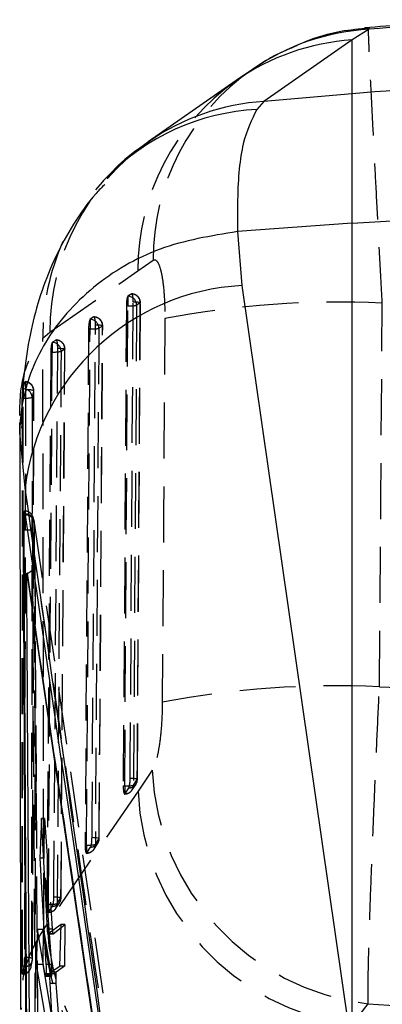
# Model space of a CAD drawing. Extents: x 29 to 520, y 22 to 419.
# Tile 13 of 14: x 485 to 498, y 351 to 384. Entities that reach past the tile are written whole.
import ezdxf

# ---------------------------------------------------------------- set-up
doc = ezdxf.new("R2010")
doc.units = 0
doc.header["$LTSCALE"] = 1.5
doc.linetypes.add('HIDDEN', pattern=[1.905, 1.27, -0.635])
doc.layers.get('0').update_dxf_attribs({"linetype": 'CONTINUOUS'})

msp = doc.modelspace()

# ---------------------------------------------------------------- linework, layer by layer
at = {"color": 7, "linetype": 'CONTINUOUS'}
for p, q in [((497.281028, 383.882862), (496.698665, 383.519028)), ((496.698665, 383.519028), (493.697108, 381.424573)), ((496.698665, 381.685604), (496.698665, 383.519028)), ((493.308051, 382.516016), (492.757023, 382.134561)), ((492.755559, 382.134658), (489.759033, 380.043757)), ((496.698665, 381.685604), (493.697108, 381.424573)), ((496.698665, 377.281357), (496.698665, 381.685604)), ((493.697108, 381.424573), (493.460709, 381.151881)), ((492.801916, 376.993787), (492.799996, 376.993638)), ((492.799996, 376.993638), (492.952756, 375.15286)), ((496.698665, 377.281357), (492.801916, 376.993787)), ((496.698665, 349.04084), (496.698665, 377.281357)), ((492.952756, 375.15286), (496.698665, 349.04084)), ((485.387282, 370.485265), (485.417861, 350.489784)), ((485.390095, 370.299895), (485.390767, 370.485273)), ((485.569825, 368.262839), (485.389516, 370.140229)), ((485.569825, 368.262839), (485.572206, 367.412698)), ((485.580666, 367.363658), (485.572206, 367.412698)), ((485.585624, 367.330041), (485.580666, 367.363658)), ((485.504107, 366.825808), (485.524742, 366.825808)), ((485.627182, 365.358714), (485.636284, 365.359288)), ((485.627182, 365.358714), (489.412879, 339.651425)), ((486.123959, 356.999692), (486.077741, 355.642293)), ((486.331182, 353.2313), (486.123959, 356.999692)), ((486.077741, 355.642293), (486.280354, 352.022086)), ((486.198602, 355.642293), (486.077741, 355.642293)), ((485.993441, 353.216302), (485.951304, 352.026854)), ((486.252356, 351.666492), (485.993441, 353.216302)), ((486.796209, 353.385646), (486.356869, 353.06998)), ((486.524455, 353.06998), (486.793077, 353.281435)), ((486.753747, 351.973337), (486.796209, 353.385646)), ((486.355476, 353.069511), (486.523174, 353.069511)), ((486.524455, 353.06998), (486.356869, 353.06998)), ((486.47704, 352.022086), (486.401027, 353.069511)), ((486.523174, 353.070531), (486.524455, 353.06998)), ((485.951304, 352.026854), (486.630022, 347.991538)), ((486.181633, 352.026854), (485.951304, 352.026854)), ((486.181633, 352.026854), (486.182174, 352.086593)), ((486.531854, 349.993591), (486.181633, 352.026854)), ((486.47704, 352.022086), (486.280354, 352.022086)), ((486.436603, 351.767917), (486.753747, 351.973337)), ((486.259023, 351.637844), (486.252356, 351.666492)), ((486.264966, 351.629597), (486.419907, 351.629597)), ((486.424142, 351.707008), (486.280404, 351.707008)), ((486.478865, 350.365389), (486.422652, 351.378356))]:
    msp.add_line(p, q, dxfattribs=at)
at = {"color": 8, "linetype": 'CONTINUOUS'}
for p, q in [((497.269455, 383.907136), (497.281028, 383.882862)), ((485.389516, 370.140229), (485.390095, 370.299895)), ((485.83495, 365.532715), (485.834451, 365.629945))]:
    msp.add_line(p, q, dxfattribs=at)
at = {"color": 7, "linetype": 'HIDDEN'}
for p, q in [((488.537999, 379.029576), (488.353105, 378.829252)), ((488.189788, 378.673707), (487.964429, 378.416207)), ((489.412973, 375.656966), (489.928823, 376.01376)), ((486.411804, 373.567667), (489.412973, 375.656966)), ((489.072424, 374.79109), (489.066877, 374.786083)), ((489.066877, 374.786083), (489.066877, 374.461245)), ((489.19887, 374.86839), (489.072424, 374.79109)), ((489.0173, 374.461245), (488.91085, 358.110514)), ((489.066877, 374.461245), (489.0173, 374.461245)), ((489.493082, 374.559153), (489.366624, 374.481846)), ((489.392116, 358.334329), (489.496539, 374.563922)), ((487.787188, 374.005761), (487.781547, 374.000643)), ((487.781547, 374.000643), (487.781547, 373.675917)), ((487.913722, 374.083054), (487.787188, 374.005761)), ((487.731943, 373.675917), (487.612273, 356.094178)), ((487.781547, 373.675917), (487.731943, 373.675917)), ((488.207829, 373.773728), (488.081288, 373.696421)), ((488.093614, 356.317904), (488.211483, 373.778496)), ((486.175422, 373.363417), (486.411804, 373.567667)), ((486.627875, 373.297725), (486.501291, 373.220433)), ((486.501291, 373.220433), (486.495586, 373.215232)), ((486.495586, 373.215232), (486.495586, 372.890588)), ((486.921912, 372.988332), (486.795323, 372.911033)), ((486.795545, 354.301501), (486.925779, 372.993101)), ((486.445967, 372.890588), (486.314094, 354.077842)), ((486.495586, 372.890588), (486.445967, 372.890588)), ((485.508241, 371.634413), (485.508241, 371.319477)), ((485.558931, 371.865508), (485.562663, 371.875961)), ((485.562663, 371.865508), (485.558931, 371.865508)), ((485.562663, 371.875961), (485.566832, 371.875618)), ((485.562663, 371.875961), (485.562663, 371.865508)), ((485.508241, 371.319477), (485.488458, 371.319477)), ((485.847248, 361.983355), (485.868649, 371.574689)), ((485.454012, 370.392342), (485.45365, 370.299626)), ((485.554678, 367.46781), (485.551007, 367.467758)), ((485.872751, 367.109549), (485.877655, 367.075969)), ((485.875502, 367.11644), (485.877655, 367.075969)), ((485.877655, 367.075969), (489.795813, 340.262991)), ((485.834451, 365.629945), (485.828429, 366.801907)), ((485.900624, 365.884375), (485.94673, 357.87813)), ((485.952083, 357.897412), (485.906176, 365.88702)), ((485.833937, 356.07322), (485.844351, 361.969229)), ((489.898987, 358.643998), (489.414445, 357.934635)), ((489.260339, 358.131077), (489.388185, 358.329546)), ((485.94673, 357.87813), (485.99387, 350.177881)), ((489.414445, 357.934635), (486.318659, 353.405562)), ((488.91085, 358.110514), (488.960636, 358.110514)), ((488.960636, 358.110514), (488.960636, 357.833553)), ((488.973444, 357.844774), (489.101305, 358.043228)), ((489.21825, 357.97276), (489.346063, 358.171206)), ((488.960636, 357.833553), (488.973444, 357.844774)), ((486.226583, 356.999692), (486.123959, 356.999692)), ((486.214314, 355.642293), (486.226583, 356.999692)), ((486.226583, 356.999692), (486.49759, 353.2313)), ((487.961735, 356.11466), (488.089527, 356.313121)), ((485.827148, 352.229458), (485.833937, 356.07322)), ((485.828077, 352.231253), (485.834092, 356.087204)), ((487.612273, 356.094178), (487.662026, 356.094178)), ((487.662026, 356.094178), (487.662026, 355.817009)), ((487.674734, 355.828438), (487.802534, 356.026899)), ((487.918892, 355.956573), (488.046662, 356.155027)), ((486.214314, 355.642293), (486.198602, 355.642293)), ((486.401027, 353.069511), (486.214314, 355.642293)), ((487.662026, 355.817233), (487.674734, 355.828438)), ((487.662026, 355.817009), (487.662026, 355.817233)), ((486.663539, 354.098264), (486.7913, 354.296726)), ((486.314094, 354.077842), (486.363824, 354.077842)), ((486.363824, 354.077842), (486.363824, 353.800673)), ((486.376466, 353.812103), (486.504234, 354.010564)), ((486.622138, 353.940096), (486.749943, 354.138542)), ((486.363824, 353.800912), (486.376466, 353.812103)), ((486.363824, 353.800673), (486.363824, 353.800912)), ((486.192385, 353.216302), (485.993441, 353.216302)), ((486.182174, 352.086593), (486.192385, 353.216302)), ((486.192385, 353.216302), (486.459339, 351.666492)), ((486.318659, 353.405562), (486.210057, 353.243772)), ((486.49759, 353.2313), (486.331182, 353.2313)), ((486.793077, 353.281435), (486.925466, 353.385646)), ((486.925466, 353.385646), (486.796209, 353.385646)), ((486.925466, 353.385646), (486.912697, 351.973337)), ((485.467138, 351.977509), (485.481733, 351.977509)), ((485.782338, 351.956379), (485.785823, 352.003251)), ((486.912697, 351.973337), (486.62441, 351.767924)), ((486.912697, 351.973337), (486.753747, 351.973337)), ((485.485539, 351.715859), (485.481733, 351.70142)), ((485.481733, 351.70142), (485.481733, 351.700429)), ((486.459339, 351.666492), (486.252356, 351.666492)), ((486.419907, 351.629597), (486.471401, 351.629597)), ((486.614145, 351.705443), (486.42393, 351.705443)), ((486.483809, 351.707008), (486.424142, 351.707008)), ((486.62441, 351.767924), (486.436603, 351.767924)), ((486.459339, 351.666492), (486.467419, 351.634208)), ((486.619759, 351.378356), (486.422652, 351.378356)), ((486.619759, 351.378356), (486.691747, 350.365389)), ((496.698665, 349.979345), (497.245367, 350.685064))]:
    msp.add_line(p, q, dxfattribs=at)
at = {"color": 7, "linetype": 'CONTINUOUS', "flags": 128}
msp.add_lwpolyline([(488.344262, 378.837463), (488.244485, 378.732805), (488.189788, 378.673707)], dxfattribs=at)
at = {"color": 7, "linetype": 'HIDDEN', "flags": 128}
for points in [[(488.960636, 358.110514), (489.013624, 366.252769), (489.066877, 374.461245)], [(489.147004, 358.362746), (489.150923, 358.969275), (489.16659, 361.395393), (489.229113, 371.099871), (489.251555, 374.592323)], [(489.493082, 374.559153), (489.497781, 374.564406), (489.49101, 374.569718), (489.473026, 374.574889), (489.444504, 374.579717), (489.406521, 374.584023), (489.360507, 374.587644), (489.308194, 374.590446), (489.251555, 374.592323)], [(489.366624, 374.481846), (489.362693, 373.875309), (489.346961, 371.449191), (489.283886, 361.744706), (489.260339, 358.131077)], [(489.388185, 358.329546), (489.392118, 358.936075), (489.407837, 361.362201), (489.470566, 371.066686), (489.493082, 374.559153)], [(497.632075, 361.486171), (497.680348, 367.965293), (497.729306, 374.55545)], [(490.326126, 374.025923), (490.283526, 367.436316), (490.24153, 360.957738)], [(487.662026, 356.094178), (487.721643, 364.852008), (487.781547, 373.675917)], [(487.84829, 356.346388), (487.852402, 356.952917), (487.868843, 359.379035), (487.934478, 369.083491), (487.966349, 373.806972)], [(488.081288, 373.696421), (488.077174, 373.089891), (488.060713, 370.663774), (487.994743, 360.95931), (487.961735, 356.11466)], [(488.207829, 373.773728), (488.212534, 373.778981), (488.205771, 373.784293), (488.187794, 373.789471), (488.159279, 373.794306), (488.121303, 373.798628), (488.075294, 373.802264), (488.022986, 373.80508), (487.966349, 373.806972)], [(488.089527, 356.313121), (488.093648, 356.91965), (488.110121, 359.345768), (488.175891, 369.050231), (488.207829, 373.773728)], [(486.550029, 354.330045), (486.554271, 354.936567), (486.571234, 357.362684), (486.638976, 367.067125), (486.680459, 373.021637)], [(486.680459, 373.021637), (486.737093, 373.019729), (486.789398, 373.016898), (486.835403, 373.013247), (486.873377, 373.008926), (486.901889, 373.004083), (486.919861, 372.998905), (486.926621, 372.993585), (486.921912, 372.988332)], [(486.7913, 354.296726), (486.795548, 354.903248), (486.812534, 357.329365), (486.880371, 367.033813), (486.921912, 372.988332)], [(486.363824, 354.077842), (486.429552, 363.451232), (486.495586, 372.890588)], [(486.795323, 372.911033), (486.791083, 372.304503), (486.77412, 369.878393), (486.706166, 360.173945), (486.663539, 354.098264)], [(489.388185, 358.329546), (489.392934, 358.334799), (489.386216, 358.340111), (489.368283, 358.345282), (489.339812, 358.35011), (489.301875, 358.354424), (489.2559, 358.358052), (489.20362, 358.360861), (489.147004, 358.362746)], [(488.089527, 356.313121), (488.094267, 356.318374), (488.08754, 356.323686), (488.069599, 356.328864), (488.04112, 356.333699), (488.003176, 356.338021), (487.957195, 356.341664), (487.90491, 356.344488), (487.84829, 356.346388)], [(486.550029, 354.330045), (486.606652, 354.32813), (486.65894, 354.325299), (486.704925, 354.321648), (486.742873, 354.317319), (486.771356, 354.312469), (486.789303, 354.307291), (486.796034, 354.301978), (486.7913, 354.296726)], [(485.821595, 352.170524), (485.822126, 352.173183), (485.827148, 352.229458)]]:
    msp.add_lwpolyline(points, dxfattribs=at)
at = {"color": 8, "linetype": 'CONTINUOUS'}
for centre, radius, start, end in [((497.732634, 376.102476), 7.793482, 93.3219554, 124.605319), ((497.213389, 375.745843), 7.790208, 93.7884787, 124.9093389), ((494.211601, 373.651962), 7.78962, 93.78706, 124.7241198), ((493.863494, 373.44882), 7.713584, 92.9932079, 135.6859126), ((485.543173, 363.789186), 3.036678, 87.7454169, 90.3477634)]:
    msp.add_arc(centre, radius, start, end, dxfattribs=at)
at = {"color": 7, "linetype": 'HIDDEN'}
for centre, radius, start, end in [((497.801841, 376.053539), 7.873119, 124.8176112, 180.2894913), ((497.282668, 375.6972), 7.869798, 125.1202897, 180.2929218), ((494.280795, 373.603316), 7.869071, 124.9364449, 180.2595636), ((493.97704, 373.455605), 7.802163, 155.7959235, 180.6770091), ((489.058305, 374.483091), 0.308322, 359.7685561, 87.3753067), ((489.193334, 374.565871), 0.3045, 359.63101, 90), ((489.184752, 374.56038), 0.308333, 359.7720452, 87.3755512), ((489.132787, 375.693245), 1.233762, 266.9377245, 280.9254967), ((496.253609, 343.171084), 31.419041, 87.3079294, 100.8745327), ((487.772957, 373.697757), 0.308333, 359.7517547, 87.3546207), ((487.908088, 373.780543), 0.3045, 359.6129909, 90), ((487.899509, 373.775058), 0.308323, 359.7528043, 87.3577772), ((487.847801, 374.908523), 1.234385, 266.9232373, 280.9032987), ((486.622175, 372.995214), 0.3045, 359.600662, 90), ((486.613581, 372.989723), 0.308334, 359.741684, 87.3429026), ((486.486982, 372.912421), 0.308344, 359.7420434, 87.3400778), ((486.562105, 374.122805), 1.234011, 266.9099992, 280.8939524), ((485.508068, 371.330151), 0.304262, 2.6882863, 89.9674802), ((485.562663, 371.575461), 0.3045, 359.855233, 90), ((485.560169, 371.559314), 0.306203, 2.4495896, 89.5331716), ((485.578581, 372.324838), 1.007818, 265.9977926, 283.3914796), ((485.662304, 370.987856), 0.61905, 70.7801161, 96.6803508), ((485.606349, 367.098257), 0.266641, 2.4270192, 95.5274576), ((485.609531, 367.058988), 0.272105, 12.189204, 95.0404347), ((485.677812, 366.293072), 0.530659, 73.5109998, 91.6388431), ((496.163088, 330.085589), 31.434924, 87.3215334, 100.8579745), ((498.259913, 358.991478), 8.368143, 182.3798456, 263.0363843), ((489.108894, 358.322505), 0.279381, 268.4434611, 1.4440825), ((489.088483, 358.3363), 0.3045, 327.2091059, 359.6286724), ((488.960635, 358.137844), 0.3045, 270, 327.2106254), ((489.026546, 359.344192), 1.235438, 266.9418233, 280.9083659), ((488.981045, 358.124053), 0.279382, 268.4409772, 1.4407945), ((497.773881, 358.276385), 8.366419, 182.3410569, 262.6161713), ((487.810234, 356.306173), 0.279379, 268.4207357, 1.4251064), ((487.789818, 356.319964), 0.3045, 327.2207525, 359.6108283), ((487.662025, 356.121508), 0.3045, 270, 327.2215552), ((487.728298, 357.32749), 1.235091, 266.9241536, 280.8946763), ((487.682432, 356.107722), 0.27939, 268.4210797, 1.4229031), ((486.511993, 354.289847), 0.279391, 268.4085952, 1.4108133), ((486.491586, 354.303628), 0.3045, 327.2272162, 359.5987648), ((486.43038, 355.310588), 1.234541, 266.9096051, 280.8864204), ((486.363825, 354.105172), 0.3045, 270, 327.2276913), ((486.38422, 354.091398), 0.279403, 268.4097419, 1.4081796), ((494.572575, 353.604392), 8.370289, 182.4692539, 262.6012889), ((494.677651, 353.741827), 8.365753, 182.3036528, 262.6215419), ((485.537009, 352.234079), 0.291597, 268.2546956, 347.4109331), ((485.617801, 351.593096), 0.669912, 71.7901047, 96.2362308), ((485.552849, 352.9464), 0.971498, 265.80205, 283.8752609), ((485.481733, 352.004933), 0.3045, 270, 350.8255019), ((485.494169, 352.008593), 0.292861, 268.3112733, 349.7297954)]:
    msp.add_arc(centre, radius, start, end, dxfattribs=at)
at = {"color": 7, "linetype": 'CONTINUOUS'}
for centre, radius, start, end in [((502.908773, 310.2749), 71.680221, 85.02987576, 94.97012424), ((493.376948, 367.29776), 7.866545, 93.0910843, 172.9531204)]:
    msp.add_arc(centre, radius, start, end, dxfattribs=at)
msp.add_ellipse((502.908773, 306.494981), major_axis=(0, 77.6304), ratio=0.917849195, start_param=6.202589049, end_param=6.362250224, dxfattribs=at)
at = {"color": 7, "linetype": 'HIDDEN'}
for centre, major_axis, ratio, start_param, end_param in [((502.908773, 405.171999), (71.253, 0), 0.614796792, 4.638265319, 4.786381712), ((486.635909, 351.488463), (-0.010219, 0.279996), 0.078406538, 0.059120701, 0.681302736), ((502.908773, 405.171999), (71.253, 0), 0.767123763, 4.632821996, 4.791668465)]:
    msp.add_ellipse(centre, major_axis=major_axis, ratio=ratio, start_param=start_param, end_param=end_param, dxfattribs=at)
at = {"color": 7, "linetype": 'CONTINUOUS'}
for points, knots in [([(508.801807, 383.921523), (508.166319, 383.97341), (506.38991, 384.118452), (503.459425, 384.211635), (500.19659, 384.164031), (498.090882, 384.004495), (497.126129, 383.931402)], [0, 0, 0, 0, 0.163769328, 0.457792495, 0.751581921, 1, 1, 1, 1]), ([(497.267547, 383.92267), (496.949044, 383.89124), (496.21363, 383.81867), (495.341035, 383.577046), (494.822075, 383.328617), (494.680793, 383.260984)], [0, 0, 0, 0, 0.357317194, 0.825035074, 1, 1, 1, 1]), ([(493.460709, 381.151881), (493.287263, 380.806069), (492.935666, 380.105068), (492.790855, 378.54222), (492.799291, 377.361312), (492.801916, 376.993787)], [0, 0, 0, 0, 0.401410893, 0.813705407, 1, 1, 1, 1]), ([(489.786412, 380.038131), (489.666137, 379.960972), (489.207026, 379.666444), (488.797605, 379.311414), (488.544422, 379.03655), (488.537999, 379.029576)], [0, 0, 0, 0, 0.257036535, 0.981150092, 1, 1, 1, 1]), ([(488.283594, 378.599111), (488.18347, 378.498239), (487.77063, 378.082313), (487.202017, 377.247373), (486.582209, 376.134236), (486.118282, 374.966571), (485.777507, 373.750087), (485.555369, 372.4481), (485.447065, 371.329649), (485.452301, 370.623233), (485.454012, 370.392342)], [0, 0, 0, 0, 0.042077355, 0.173497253, 0.305613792, 0.440951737, 0.583185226, 0.737988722, 0.914361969, 1, 1, 1, 1]), ([(496.698665, 377.281357), (498.768701, 377.395705), (502.908773, 377.6244), (507.048845, 377.395705), (509.118881, 377.281357)], [0, 0, 0, 0, 0.500000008, 1, 1, 1, 1]), ([(492.799996, 376.993638), (491.898326, 376.844397), (490.094987, 376.545914), (487.796403, 375.172619), (486.135439, 373.291931), (485.493052, 371.537653), (485.393556, 370.475354), (485.389992, 370.179702), (485.389516, 370.140229)], [0, 0, 0, 0, 0.2280473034, 0.456094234, 0.6841457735, 0.9122056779, 0.988278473, 1, 1, 1, 1]), ([(489.310414, 342.000544), (489.247784, 342.446834), (488.016035, 351.223992), (486.761024, 359.965658), (485.569825, 368.262839)], [0, 0, 0, 0, 0.050846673, 1, 1, 1, 1]), ([(485.554678, 367.46781), (485.553912, 367.468766), (485.546682, 367.477792), (485.533588, 367.460838), (485.518641, 367.35867), (485.508485, 367.188762), (485.504014, 366.999735), (485.504082, 366.873343), (485.504107, 366.825808)], [0, 0, 0, 0, 0.025184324, 0.237678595, 0.449922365, 0.661600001, 0.87273305, 1, 1, 1, 1]), ([(485.572206, 367.412698), (485.569476, 367.424863), (485.5636, 367.45105), (485.557789, 367.461965), (485.554678, 367.46781)], [0, 0, 0, 0, 0.464557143, 1, 1, 1, 1]), ([(489.495854, 340.510827), (489.480397, 340.618644), (489.403114, 341.15773), (489.077991, 343.421827), (487.802827, 352.255908), (486.567428, 360.655035), (485.585624, 367.330041)], [0, 0, 0, 0, 0.012056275, 0.060281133, 0.253180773, 1, 1, 1, 1]), ([(485.504107, 366.825808), (485.517571, 363.999068), (485.544498, 358.345583), (485.57593, 352.692131), (485.591646, 349.865403)], [0, 0, 0, 0, 0.499999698, 1, 1, 1, 1]), ([(485.524742, 366.825808), (485.538952, 363.999065), (485.567372, 358.34558), (485.600307, 352.692128), (485.616775, 349.865403)], [0, 0, 0, 0, 0.500000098, 1, 1, 1, 1]), ([(485.718222, 350.33967), (485.717539, 350.446012), (485.71166, 351.361049), (485.685315, 355.510855), (485.655636, 360.410863), (485.632108, 364.502186), (485.627182, 365.358714)], [0, 0, 0, 0, 0.021241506, 0.182775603, 0.828911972, 1, 1, 1, 1]), ([(485.636284, 365.359288), (485.655649, 365.362661), (485.699501, 365.370301), (485.765542, 365.417003), (485.815818, 365.472992), (485.830769, 365.519663), (485.83495, 365.532715)], [0, 0, 0, 0, 0.198585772, 0.449723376, 0.846113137, 1, 1, 1, 1]), ([(485.636284, 365.359288), (485.636348, 365.358856), (486.271953, 361.063898), (487.540232, 352.506433), (488.790466, 343.933668), (489.414979, 339.651425)], [0, 0, 0, 0, 0.000050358, 0.500508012, 1, 1, 1, 1]), ([(486.356869, 353.06998), (486.354159, 353.071231), (486.348738, 353.073732), (486.340694, 353.116867), (486.334769, 353.173287), (486.332121, 353.216114), (486.331182, 353.2313)], [0, 0, 0, 0, 0.281504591, 0.563003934, 0.845048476, 1, 1, 1, 1]), ([(486.280354, 352.022086), (486.28173, 351.99254), (486.284482, 351.933447), (486.285287, 351.838613), (486.283764, 351.76065), (486.281367, 351.722385), (486.280404, 351.707008)], [0, 0, 0, 0, 0.272832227, 0.545681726, 0.817429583, 1, 1, 1, 1]), ([(486.485215, 351.799403), (486.485067, 351.822295), (486.484731, 351.874147), (486.481558, 351.953398), (486.478352, 352.002135), (486.47704, 352.022086)], [0, 0, 0, 0, 0.318297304, 0.720947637, 1, 1, 1, 1]), ([(486.280404, 351.707008), (486.278589, 351.688073), (486.274958, 351.650206), (486.269201, 351.627619), (486.265717, 351.631814), (486.264966, 351.632718)], [0, 0, 0, 0, 0.4396563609, 0.8792324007, 1, 1, 1, 1]), ([(486.422652, 351.378356), (486.421308, 351.408428), (486.418619, 351.468578), (486.417954, 351.564052), (486.419704, 351.647084), (486.422604, 351.687137), (486.42393, 351.705443)], [0, 0, 0, 0, 0.260748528, 0.521531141, 0.78130991, 1, 1, 1, 1]), ([(486.42393, 351.705443), (486.425897, 351.723379), (486.429522, 351.756444), (486.43438, 351.76432), (486.436603, 351.767924)], [0, 0, 0, 0, 0.542418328, 1, 1, 1, 1])]:
    msp.add_open_spline(points, degree=3, knots=knots, dxfattribs=at)
at = {"color": 7, "linetype": 'HIDDEN'}
for points, knots in [([(497.729306, 374.55545), (497.717544, 374.77149), (497.675309, 375.547262), (497.604591, 376.87476), (497.522423, 378.441959), (497.44782, 379.881829), (497.380477, 381.195938), (497.325131, 382.299741), (497.28438, 383.156373), (497.263186, 383.694809), (497.257376, 383.950762), (497.266831, 383.916615), (497.269455, 383.907136)], [0, 0, 0, 0, 0.042689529, 0.153293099, 0.26700988, 0.375625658, 0.487184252, 0.611820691, 0.725008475, 0.841522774, 0.956009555, 1, 1, 1, 1]), ([(494.680793, 383.260984), (494.454261, 383.166163), (493.979643, 382.967497), (493.558429, 382.672524), (493.338257, 382.51834)], [0, 0, 0, 0, 0.477293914, 1, 1, 1, 1]), ([(489.928823, 376.01376), (489.929915, 376.014493), (489.975922, 376.0454), (490.067418, 376.019794), (490.169314, 375.771762), (490.249926, 375.385921), (490.307527, 374.882664), (490.32709, 374.364002), (490.326259, 374.07271), (490.326126, 374.025923)], [0, 0, 0, 0, 0.0052156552, 0.2197889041, 0.4346522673, 0.550719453, 0.753911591, 0.9604736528, 1, 1, 1, 1]), ([(489.066877, 374.786083), (489.060774, 374.775362), (489.048565, 374.753917), (489.033023, 374.68189), (489.021989, 374.590297), (489.017868, 374.512271), (489.017395, 374.46973), (489.0173, 374.461245)], [0, 0, 0, 0, 0.2374744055, 0.4750152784, 0.7104343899, 0.9422481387, 1, 1, 1, 1]), ([(489.251555, 374.592323), (489.251573, 374.598886), (489.251686, 374.639319), (489.248975, 374.711734), (489.239658, 374.794159), (489.225623, 374.850454), (489.211164, 374.872215), (489.20202, 374.86937), (489.19887, 374.86839)], [0, 0, 0, 0, 0.0410609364, 0.2529650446, 0.4648470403, 0.6767642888, 0.8886435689, 1, 1, 1, 1]), ([(487.781547, 374.000643), (487.775439, 373.989867), (487.763223, 373.968313), (487.747668, 373.896136), (487.736628, 373.804466), (487.732519, 373.726591), (487.732037, 373.684227), (487.731943, 373.675917)], [0, 0, 0, 0, 0.237774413, 0.475574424, 0.711288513, 0.943360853, 1, 1, 1, 1]), ([(487.966349, 373.806972), (487.96637, 373.813707), (487.966494, 373.854311), (487.963771, 373.926846), (487.954453, 374.009172), (487.940404, 374.065326), (487.925966, 374.086898), (487.916845, 374.084034), (487.913722, 374.083054)], [0, 0, 0, 0, 0.042135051, 0.254017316, 0.465898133, 0.677800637, 0.889680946, 1, 1, 1, 1]), ([(485.391648, 370.728251), (485.391605, 370.795476), (485.391168, 371.469224), (485.555724, 372.491201), (485.967282, 373.070464), (486.175422, 373.363417)], [0, 0, 0, 0, 0.051937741, 0.520532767, 1, 1, 1, 1]), ([(486.210057, 353.243772), (486.204509, 356.292594), (486.192306, 362.998656), (486.18138, 369.705662), (486.175422, 373.363417)], [0, 0, 0, 0, 0.454636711, 1, 1, 1, 1]), ([(486.680459, 373.021637), (486.680481, 373.028489), (486.680608, 373.069206), (486.677882, 373.141836), (486.668563, 373.224068), (486.654504, 373.280142), (486.640085, 373.301578), (486.630979, 373.298705), (486.627875, 373.297725)], [0, 0, 0, 0, 0.042870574, 0.254748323, 0.466639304, 0.678511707, 0.890399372, 1, 1, 1, 1]), ([(486.495586, 373.215232), (486.489475, 373.20442), (486.47725, 373.182791), (486.461695, 373.110521), (486.45065, 373.01879), (486.446545, 372.941019), (486.446061, 372.898777), (486.445967, 372.890588)], [0, 0, 0, 0, 0.237938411, 0.475956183, 0.711870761, 0.944141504, 1, 1, 1, 1]), ([(485.508241, 371.634413), (485.518917, 371.684177), (485.535895, 371.763318), (485.555417, 371.837844), (485.562663, 371.865508)], [0, 0, 0, 0, 0.6288143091, 1, 1, 1, 1]), ([(485.571293, 371.875245), (485.574051, 371.865948), (485.579565, 371.847354), (485.585913, 371.779702), (485.589829, 371.695418), (485.590144, 371.632147), (485.59029, 371.602703)], [0, 0, 0, 0, 0.25835682, 0.516697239, 0.775090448, 1, 1, 1, 1]), ([(485.467138, 351.977509), (485.468243, 353.640844), (485.470453, 356.967514), (485.476817, 363.414835), (485.483862, 368.198823), (485.488458, 371.319477)], [0, 0, 0, 0, 0.257988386, 0.515976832, 1, 1, 1, 1]), ([(485.481733, 351.977509), (485.48504, 355.304178), (485.491448, 361.751502), (485.502764, 368.198824), (485.508241, 371.319477)], [0, 0, 0, 0, 0.515976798, 1, 1, 1, 1]), ([(485.59029, 371.602703), (485.58973, 371.404113), (485.586886, 370.396825), (485.575284, 366.154764), (485.55985, 359.905467), (485.549305, 354.464863), (485.54503, 352.259044)], [0, 0, 0, 0, 0.030799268, 0.156219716, 0.657900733, 1, 1, 1, 1]), ([(485.811995, 371.344421), (485.806436, 368.096537), (485.797045, 362.610546), (485.789528, 356.163487), (485.786679, 352.964316), (485.785823, 352.003251)], [0, 0, 0, 0, 0.50377781, 0.850929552, 1, 1, 1, 1]), ([(485.866092, 371.572402), (485.858889, 371.545114), (485.839484, 371.471596), (485.822607, 371.393518), (485.811995, 371.344421)], [0, 0, 0, 0, 0.371178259, 1, 1, 1, 1]), ([(485.844351, 361.969229), (485.849066, 364.206522), (485.855813, 367.40758), (485.863713, 370.608637), (485.866092, 371.572402)], [0, 0, 0, 0, 0.698922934, 1, 1, 1, 1]), ([(485.869899, 367.146533), (485.868326, 367.159657), (485.86419, 367.194141), (485.853813, 367.237413), (485.829854, 367.301733), (485.786999, 367.368393), (485.716419, 367.429663), (485.632309, 367.469197), (485.573663, 367.467982), (485.550998, 367.467512)], [0, 0, 0, 0, 0.099178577, 0.260602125, 0.384578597, 0.52531128, 0.691658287, 0.880834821, 1, 1, 1, 1]), ([(485.828429, 366.801907), (485.828549, 366.84874), (485.828785, 366.940656), (485.833497, 367.055923), (485.840879, 367.137574), (485.850624, 367.176249), (485.861794, 367.171108), (485.869098, 367.130071), (485.872751, 367.109549)], [0, 0, 0, 0, 0.171948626, 0.33746383, 0.503119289, 0.668824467, 0.834379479, 1, 1, 1, 1]), ([(485.875506, 367.116478), (485.874358, 367.124188), (485.872719, 367.135202), (485.871149, 367.146223), (485.870678, 367.149528)], [0, 0, 0, 0, 0.700042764, 1, 1, 1, 1]), ([(485.877655, 367.075969), (485.88388, 364.902356), (485.900607, 359.061998), (485.919752, 353.220884), (485.931773, 349.553664)], [0, 0, 0, 0, 0.372171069, 1, 1, 1, 1]), ([(485.83495, 365.532715), (485.854735, 365.579041), (485.902012, 365.689742), (485.904489, 365.812753), (485.900684, 365.883263), (485.900624, 365.884375)], [0, 0, 0, 0, 0.4146148, 0.990763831, 1, 1, 1, 1]), ([(489.718552, 339.919132), (489.094073, 344.199129), (487.831037, 352.855612), (486.548858, 361.509302), (485.900624, 365.884375)], [0, 0, 0, 0, 0.494426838, 1, 1, 1, 1]), ([(485.920072, 349.842247), (485.903643, 352.668845), (485.873246, 357.898984), (485.847008, 363.129158), (485.83495, 365.532715)], [0, 0, 0, 0, 0.540444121, 1, 1, 1, 1]), ([(497.245367, 350.685064), (497.244023, 350.844694), (497.241071, 351.195362), (497.257333, 352.054406), (497.292929, 353.306005), (497.346374, 354.82094), (497.412017, 356.501167), (497.478972, 358.109308), (497.552395, 359.789145), (497.605515, 360.920494), (497.632075, 361.486171)], [0, 0, 0, 0, 0.106310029, 0.233537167, 0.360763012, 0.523360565, 0.642348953, 0.761337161, 0.880668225, 1, 1, 1, 1]), ([(490.24153, 360.957738), (490.236265, 360.713287), (490.230976, 360.467701), (490.199421, 359.997368), (490.160686, 359.612903), (490.072179, 359.098326), (489.983828, 358.789448), (489.918421, 358.677316), (489.898987, 358.643998)], [0, 0, 0, 0, 0.235153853, 0.236246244, 0.472330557, 0.635247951, 0.891619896, 1, 1, 1, 1]), ([(489.101305, 358.043228), (489.103043, 358.046234), (489.110709, 358.059489), (489.123613, 358.101297), (489.136933, 358.181241), (489.145159, 358.273001), (489.146434, 358.335007), (489.147004, 358.362746)], [0, 0, 0, 0, 0.071512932, 0.315243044, 0.558961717, 0.802701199, 1, 1, 1, 1]), ([(488.91085, 358.110514), (488.91122, 358.077135), (488.91196, 358.01038), (488.920561, 357.925055), (488.933672, 357.863199), (488.947946, 357.834864), (488.957304, 357.833898), (488.960636, 357.833553)], [0, 0, 0, 0, 0.217800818, 0.435575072, 0.654733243, 0.877073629, 1, 1, 1, 1]), ([(487.802534, 356.026899), (487.804304, 356.029964), (487.811999, 356.043291), (487.824921, 356.08533), (487.838232, 356.16538), (487.846434, 356.257029), (487.847718, 356.318841), (487.84829, 356.346388)], [0, 0, 0, 0, 0.072793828, 0.316544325, 0.560277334, 0.804033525, 1, 1, 1, 1]), ([(487.612273, 356.094178), (487.612633, 356.060799), (487.613353, 355.994047), (487.621919, 355.908724), (487.635001, 355.84686), (487.649284, 355.818466), (487.658665, 355.817558), (487.662026, 355.817233)], [0, 0, 0, 0, 0.2175554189, 0.4350720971, 0.6539429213, 0.8760173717, 1, 1, 1, 1]), ([(486.504234, 354.010564), (486.506025, 354.013669), (486.51374, 354.027051), (486.526674, 354.069234), (486.539977, 354.149372), (486.548167, 354.24094), (486.549456, 354.302622), (486.550029, 354.330045)], [0, 0, 0, 0, 0.073651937, 0.317416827, 0.561151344, 0.804902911, 1, 1, 1, 1]), ([(486.210057, 353.243772), (486.032841, 352.94769), (485.678406, 352.355523), (485.437129, 351.427341), (485.440639, 350.755525), (485.442027, 350.489792)], [0, 0, 0, 0, 0.376732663, 0.753469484, 1, 1, 1, 1]), ([(486.49759, 353.2313), (486.499816, 353.204125), (486.504267, 353.149775), (486.512394, 353.094835), (486.518889, 353.070791), (486.522259, 353.070587), (486.523174, 353.070531)], [0, 0, 0, 0, 0.296333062, 0.592650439, 0.889398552, 1, 1, 1, 1]), ([(485.54503, 352.259044), (485.544753, 352.226574), (485.544184, 352.159739), (485.540458, 352.06523), (485.535012, 351.988002), (485.530509, 351.954164), (485.528199, 351.942961), (485.528128, 351.942618)], [0, 0, 0, 0, 0.237609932, 0.489092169, 0.740578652, 0.9920491, 1, 1, 1, 1]), ([(485.785823, 352.003251), (485.791144, 352.035383), (485.803633, 352.110809), (485.818573, 352.18619), (485.827148, 352.229458)], [0, 0, 0, 0, 0.426006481, 1, 1, 1, 1]), ([(485.481733, 351.70142), (485.479979, 351.702023), (485.47647, 351.70323), (485.472076, 351.748305), (485.468895, 351.8199), (485.467315, 351.90141), (485.467187, 351.956355), (485.467138, 351.977509)], [0, 0, 0, 0, 0.216358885, 0.432713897, 0.648901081, 0.86483031, 1, 1, 1, 1]), ([(485.528128, 351.942618), (485.5156, 351.880199), (485.500433, 351.804631), (485.487746, 351.729018), (485.485539, 351.715859)], [0, 0, 0, 0, 0.825980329, 1, 1, 1, 1]), ([(486.471401, 351.633568), (486.47257, 351.632728), (486.476255, 351.630079), (486.480724, 351.656195), (486.482862, 351.691417), (486.483809, 351.707008)], [0, 0, 0, 0, 0.205513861, 0.648331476, 1, 1, 1, 1]), ([(486.483809, 351.707008), (486.484716, 351.729775), (486.485813, 351.75728), (486.485303, 351.793212), (486.485215, 351.799403)], [0, 0, 0, 0, 0.827723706, 1, 1, 1, 1]), ([(486.614145, 351.705443), (486.613197, 351.683374), (486.611301, 351.639233), (486.611877, 351.549953), (486.614699, 351.459164), (486.618157, 351.403946), (486.619759, 351.378356)], [0, 0, 0, 0, 0.258708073, 0.517423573, 0.776354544, 1, 1, 1, 1])]:
    msp.add_open_spline(points, degree=3, knots=knots, dxfattribs=at)
at = {"color": 8, "linetype": 'CONTINUOUS'}
msp.add_open_spline([(485.551007, 367.467758), (485.549765, 367.468562), (485.544881, 367.471722), (485.537289, 367.410786), (485.529843, 367.270957), (485.525101, 367.068539), (485.524863, 366.90772), (485.524742, 366.825808)], degree=3, knots=[0, 0, 0, 0, 0.078040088, 0.306833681, 0.535341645, 0.763330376, 1, 1, 1, 1], dxfattribs=at)

doc.saveas('drawing.dxf')
